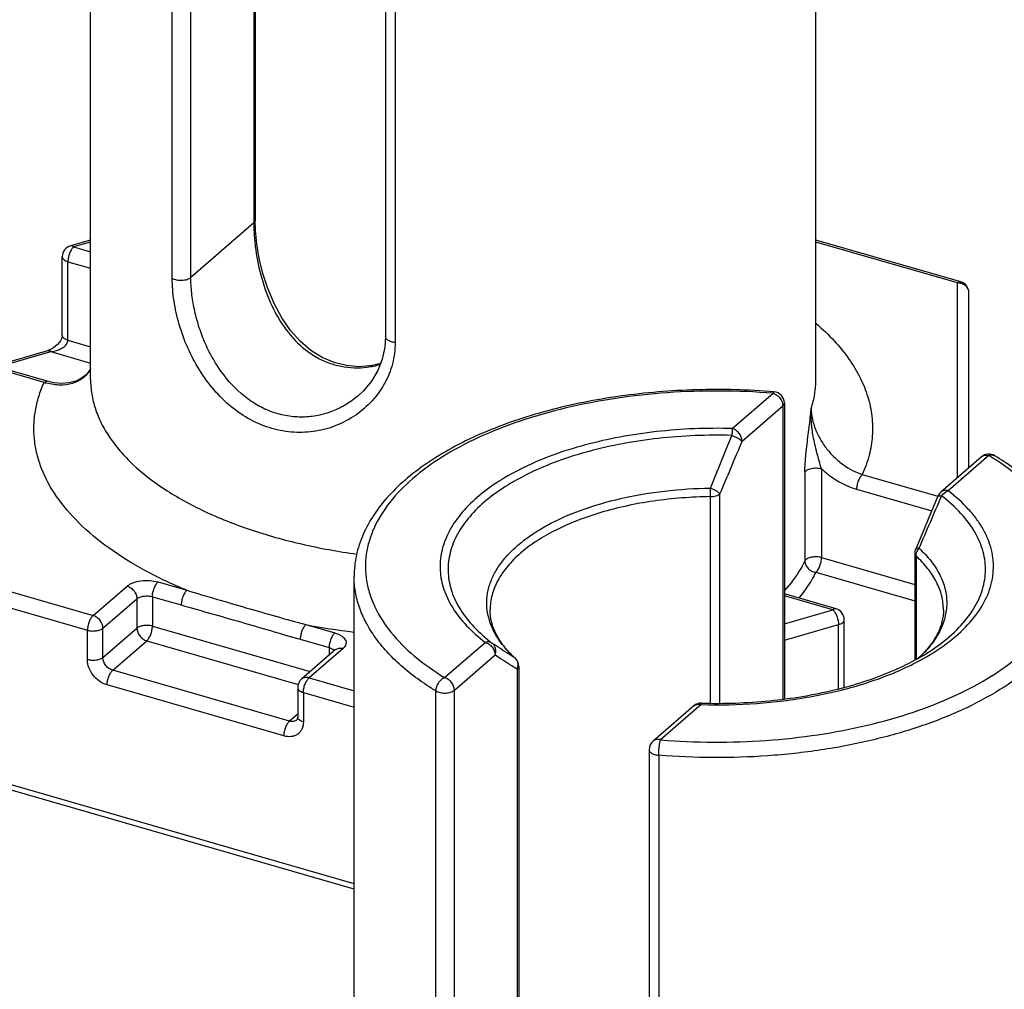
# Model space of a CAD drawing. Header units: millimetres. Extents: x 0 to 420, y 0 to 297.
# Tile 31 of 85: x 130.06 to 138.75, y 73.49 to 82.05. Entities that reach past the tile are written whole.
import ezdxf

# ---------------------------------------------------------------- set-up
doc = ezdxf.new("R2010")
doc.units = ezdxf.units.MM
doc.header["$LTSCALE"] = 23.1
doc.layers.add('0000434254_2_KÖRPERKANTE', color=7, linetype='CONTINUOUS')

msp = doc.modelspace()

# ---------------------------------------------------------------- linework, layer by layer
at = {"layer": '0000434254_2_KÖRPERKANTE', "color": 7, "linetype": 'Continuous'}
for p, q in [((130.6878, 78.8779), (130.6878, 87.6248)), ((137.0878, 78.8779), (137.0878, 87.6248)), ((132.1407, 86.8295), (132.1407, 80.2836)), ((133.2913, 86.0948), (133.2913, 79.2532)), ((130.6878, 80.1078), (130.51, 80.0565)), ((138.3655, 79.739), (137.0878, 80.1078)), ((130.4378, 79.2676), (130.4378, 79.9605)), ((138.4378, 78.0975), (138.4378, 79.6429)), ((130.3061, 78.8612), (129.4655, 79.1039)), ((129.8378, 78.9964), (130.31, 79.1328)), ((136.8096, 78.6686), (136.8096, 76.0559)), ((138.5494, 78.1941), (138.19, 77.8829)), ((137.9601, 77.3425), (137.9601, 76.4006)), ((133.0131, 68.3917), (133.0131, 77.1386)), ((137.2655, 76.8522), (136.8096, 76.9838)), ((137.3378, 76.1602), (137.3378, 76.7562)), ((132.8499, 76.4918), (132.5499, 76.232)), ((134.466, 76.3433), (134.466, 69.7974)), ((132.5154, 76.1564), (132.5154, 75.8966)), ((136.0105, 75.9954), (135.6511, 75.6842)), ((135.6166, 75.6086), (135.6166, 68.767)), ((133.0131, 74.3787), (129.41, 75.4188))]:
    msp.add_line(p, q, dxfattribs=at)
at = {"layer": '0000434254_2_KÖRPERKANTE', "color": 9, "linetype": 'Continuous'}
for p, q in [((132.1273, 86.8045), (132.1273, 80.2586)), ((131.5726, 79.7782), (131.5726, 86.6198)), ((131.4085, 79.7716), (131.4085, 86.6132)), ((133.3752, 86.0454), (133.3752, 79.2038)), ((132.1273, 80.2586), (131.5726, 79.7782)), ((130.6878, 80.0904), (130.5378, 80.0471)), ((130.5378, 80.0471), (130.6878, 80.0038)), ((138.3378, 79.7295), (137.0878, 80.0904)), ((130.4878, 79.2243), (130.4878, 79.9172)), ((130.4878, 79.9172), (130.6878, 79.8594)), ((138.3378, 78.0109), (138.3378, 79.7295)), ((130.4878, 79.2243), (130.6878, 79.1666)), ((130.2784, 78.8518), (129.4378, 79.0944)), ((129.868, 78.9877), (130.3378, 79.1233)), ((130.3378, 79.1233), (130.6878, 79.0223)), ((136.3502, 78.4439), (136.7096, 78.7552)), ((136.4369, 78.3324), (136.7962, 78.6436)), ((136.7962, 78.6436), (136.7962, 76.0541)), ((138.6148, 78.2052), (138.2555, 77.8939)), ((136.9904, 78.058), (136.9904, 77.2737)), ((137.1373, 78.089), (137.1373, 77.3048)), ((137.4972, 78.038), (138.1632, 77.8458)), ((136.2415, 76.0193), (136.2415, 77.8674)), ((137.4472, 77.9081), (138.1095, 77.7169)), ((136.1577, 76.0195), (136.1577, 77.8425)), ((137.1373, 77.3048), (137.9601, 77.0672)), ((137.9722, 77.3187), (137.9722, 76.4069)), ((129.4378, 77.1603), (130.7101, 76.793)), ((137.0873, 77.1749), (137.9601, 76.9229)), ((131.2833, 77.0894), (131.5378, 77.016)), ((129.3878, 77.0304), (130.6601, 76.6631)), ((130.7101, 76.793), (131.0101, 77.0528)), ((130.7967, 76.6814), (131.0967, 76.9412)), ((131.0967, 76.9412), (131.0967, 76.6814)), ((131.2333, 76.9595), (131.4878, 76.8861)), ((131.2333, 76.9595), (131.2333, 76.6997)), ((137.2378, 76.8428), (136.8096, 76.9664)), ((136.8096, 76.7192), (137.2378, 76.8428)), ((130.6601, 76.4033), (130.6601, 76.6631)), ((130.7967, 76.4216), (131.0967, 76.6814)), ((130.7967, 76.4216), (130.7967, 76.6814)), ((131.2333, 76.6997), (132.6258, 76.2977)), ((132.5878, 76.7129), (132.8422, 76.6394)), ((136.8096, 76.5748), (137.2878, 76.7129)), ((137.2878, 76.1464), (137.2878, 76.7129)), ((130.8833, 76.31), (131.1833, 76.5698)), ((131.1833, 76.5698), (132.5197, 76.184)), ((132.5378, 76.583), (132.7922, 76.5095)), ((133.8113, 76.2452), (134.1707, 76.5564)), ((132.9154, 76.5028), (132.6154, 76.243)), ((132.7922, 76.5095), (132.7922, 76.4418)), ((132.8353, 76.4845), (132.8378, 76.4809)), ((133.8979, 76.1336), (134.2573, 76.4448)), ((134.4339, 76.4167), (134.4282, 76.4213)), ((134.4339, 76.4167), (134.4339, 76.4167)), ((132.4422, 75.86), (130.8833, 76.31)), ((134.4526, 76.3183), (134.4526, 69.7724)), ((132.6154, 76.243), (133.0131, 76.1282)), ((132.3922, 75.7301), (130.8333, 76.1801)), ((132.5654, 76.1131), (133.0131, 75.9839)), ((132.5654, 76.1131), (132.5654, 75.8533)), ((133.7338, 69.2854), (133.7338, 76.127)), ((133.8979, 69.292), (133.8979, 76.1336)), ((136.076, 76.0064), (135.7166, 75.6952)), ((136.076, 76.0064), (136.0786, 76.0064)), ((136.076, 76.0064), (136.0786, 76.0063)), ((132.5154, 75.9234), (132.4422, 75.86)), ((135.7006, 75.5592), (135.7006, 68.7176)), ((133.0131, 74.425), (129.3878, 75.4716))]:
    msp.add_line(p, q, dxfattribs=at)
at = {"layer": '0000434254_2_KÖRPERKANTE', "color": 7, "linetype": 'Continuous'}
for points in [[(133.2461, 79.0172), (133.1751, 78.9997), (133.0586, 78.9901), (132.9451, 78.9993), (132.8357, 79.0266), (132.7309, 79.0717), (132.6314, 79.1342), (132.538, 79.214), (132.4518, 79.3105), (132.3742, 79.4226), (132.3068, 79.5474), (132.2512, 79.6797), (132.2079, 79.814), (132.1761, 79.9464), (132.1551, 80.0733), (132.1436, 80.1913), (132.1407, 80.2836)], [(130.4378, 79.2677), (130.4377, 79.2647), (130.4358, 79.2523), (130.4308, 79.2367), (130.4222, 79.2195), (130.4105, 79.2022), (130.3961, 79.1856), (130.3795, 79.1702), (130.3612, 79.1567), (130.3413, 79.1452), (130.3201, 79.136), (130.31, 79.1328)], [(133.2913, 79.2532), (133.285, 79.1612), (133.2621, 79.0576), (133.2224, 78.9575), (133.1665, 78.8634), (133.0954, 78.7778), (133.0492, 78.7341)], [(130.6878, 78.9702), (130.6853, 78.9652), (130.6516, 78.9224), (130.6084, 78.8877), (130.5564, 78.862), (130.4966, 78.8465), (130.431, 78.8419), (130.3624, 78.8483), (130.3061, 78.8612)], [(138.1631, 77.8456), (138.094, 77.6795), (138.0251, 77.5157), (137.9682, 77.3818)]]:
    msp.add_lwpolyline(points, dxfattribs=at)
for centre, start, end in [((130.5378, 79.9605), 106.1017, 180), ((138.3378, 79.6429), 0, 73.89794), ((136.7096, 78.6686), 0, 85.36106), ((138.6149, 78.1186), 58.4879, 130.89339), ((138.2555, 77.8073), 130.89475, 157.48462), ((138.0601, 77.3425), 156.87277, 179.99929), ((137.2378, 76.7562), 359.99606, 73.89789), ((134.366, 76.3433), 0.0028, 47.28316), ((132.6154, 76.1564), 130.88618, 180), ((136.0759, 75.9198), 88.38809, 130.8924), ((135.7166, 75.6086), 130.88654, 180)]:
    msp.add_arc(centre, 0.1, start, end, dxfattribs=at)
at = {"layer": '0000434254_2_KÖRPERKANTE', "color": 9, "linetype": 'Continuous'}
for centre, radius, start, end in [((138.3378, 79.6141), 0.1154, 84.43496, 90.00015), ((130.4438, 79.3574), 0.532, 251.87858, 254.50964), ((79.6477, 101.2472), 61.1351, 337.567448, 338.038052), ((89.621, 97.7326), 50.6764, 336.92096, 337.49113), ((132.1886, 77.838), 3.9691, 0.06525, 1.16064), ((102.289, 92.9841), 38.9666, 336.40493, 337.14468), ((138.1679, 77.8437), 0.00518, 147.37684, 157.39755), ((133.8244, 83.328), 6.7297, 259.41129, 263.06896), ((135.0697, 77.1241), 0.9514, 221.06649, 223.46521), ((135.1408, 77.1928), 1.0502, 223.51415, 227.27295), ((134.3759, 76.3596), 0.0809, 44.58088, 49.68677), ((134.3743, 76.3581), 0.0831, 34.70425, 44.5606), ((134.3506, 76.3535), 0.1079, 340.94443, 353.43592), ((134.3545, 76.353), 0.104, 353.49982, 354.67254)]:
    msp.add_arc(centre, radius, start, end, dxfattribs=at)
for points, knots in [([(132.1407, 80.2836), (132.1407, 80.2791), (132.1379, 80.2694), (132.1313, 80.262), (132.1273, 80.2586)], [0, 0, 0, 0, 0.460777, 1, 1, 1, 1]), ([(132.1273, 80.2586), (132.1273, 80.22), (132.1305, 80.1405), (132.1484, 79.977), (132.1919, 79.7694), (132.2789, 79.5296), (132.4048, 79.3121), (132.5462, 79.1619), (132.6782, 79.0722), (132.7847, 79.022), (132.8971, 78.9902), (133.0129, 78.9773), (133.1294, 78.9832), (133.2057, 78.9989), (133.2431, 79.0095)], [0, 0, 0, 0, 0.059632, 0.122685, 0.253968, 0.386073, 0.515066, 0.639647, 0.700574, 0.760785, 0.820573, 0.880229, 0.939994, 1, 1, 1, 1]), ([(130.5378, 80.0471), (130.5302, 80.0405), (130.5164, 80.0226), (130.5011, 79.9907), (130.4907, 79.9546), (130.4878, 79.9294), (130.4878, 79.9172)], [0, 0, 0, 0, 0.211204, 0.468565, 0.742701, 1, 1, 1, 1]), ([(130.5378, 80.0471), (130.5355, 80.049), (130.5309, 80.0525), (130.5237, 80.0561), (130.5166, 80.0576), (130.5121, 80.0571), (130.51, 80.0565)], [0, 0, 0, 0, 0.298632, 0.55952, 0.788859, 1, 1, 1, 1]), ([(130.4378, 79.9605), (130.4378, 79.956), (130.4406, 79.9462), (130.4515, 79.9341), (130.4677, 79.924), (130.4807, 79.9192), (130.4878, 79.9172)], [0, 0, 0, 0, 0.190647, 0.41375, 0.683954, 1, 1, 1, 1]), ([(131.4085, 79.7716), (131.414, 79.7682), (131.4265, 79.7624), (131.455, 79.7544), (131.4936, 79.7516), (131.5315, 79.7573), (131.5576, 79.7676), (131.5682, 79.7744), (131.5726, 79.7782)], [0, 0, 0, 0, 0.112117, 0.23844, 0.514, 0.781602, 0.898867, 1, 1, 1, 1]), ([(133.3752, 79.2038), (133.3752, 79.1406), (133.3592, 79.014), (133.2879, 78.837), (133.1762, 78.6826), (133.0319, 78.5573), (132.8627, 78.4662), (132.6762, 78.4139), (132.4805, 78.404), (132.2843, 78.4383), (132.0961, 78.5159), (131.9234, 78.6329), (131.7713, 78.7832), (131.6431, 78.9597), (131.5409, 79.1548), (131.4661, 79.3603), (131.42, 79.5669), (131.4085, 79.7048), (131.4085, 79.7716)], [0, 0, 0, 0, 0.058846, 0.117259, 0.175753, 0.23453, 0.293644, 0.353175, 0.413334, 0.474477, 0.537025, 0.601303, 0.667392, 0.735029, 0.803534, 0.871728, 0.9379, 1, 1, 1, 1]), ([(133.0492, 78.7341), (133.0158, 78.7051), (132.9437, 78.6527), (132.8237, 78.5935), (132.6946, 78.5556), (132.56, 78.541), (132.4236, 78.5511), (132.2894, 78.5861), (132.1613, 78.6452), (132.0012, 78.7542), (131.8659, 78.9012), (131.759, 79.0706), (131.692, 79.208), (131.6394, 79.3508), (131.6014, 79.4955), (131.5782, 79.6381), (131.5726, 79.7324), (131.5726, 79.7782)], [0, 0, 0, 0, 0.058299, 0.116798, 0.175529, 0.234607, 0.294242, 0.354715, 0.416312, 0.479244, 0.608934, 0.675613, 0.742839, 0.80991, 0.875893, 0.939652, 1, 1, 1, 1]), ([(138.3378, 79.7295), (138.3401, 79.7315), (138.3446, 79.7349), (138.3518, 79.7385), (138.3589, 79.7401), (138.3634, 79.7396), (138.3655, 79.739)], [0, 0, 0, 0, 0.298695, 0.559512, 0.788843, 1, 1, 1, 1]), ([(138.4378, 79.6429), (138.4378, 79.6534), (138.4331, 79.6751), (138.4133, 79.7025), (138.384, 79.7218), (138.3609, 79.7278), (138.349, 79.729)], [0, 0, 0, 0, 0.234304, 0.477614, 0.733768, 1, 1, 1, 1]), ([(137.0913, 79.3706), (137.1468, 79.3225), (137.2495, 79.224), (137.3802, 79.0639), (137.4807, 78.8979), (137.5499, 78.7272), (137.5868, 78.5536), (137.5909, 78.3787), (137.5619, 78.2045), (137.5219, 78.0928), (137.4972, 78.038)], [0, 0, 0, 0, 0.146662, 0.283478, 0.41162, 0.532838, 0.649453, 0.76423, 0.880133, 1, 1, 1, 1]), ([(130.4878, 79.2243), (130.4807, 79.2264), (130.4677, 79.2312), (130.4515, 79.2413), (130.4406, 79.2534), (130.4378, 79.2632), (130.4378, 79.2676)], [0, 0, 0, 0, 0.316046, 0.58625, 0.809353, 1, 1, 1, 1]), ([(133.3752, 79.2038), (133.3641, 79.2047), (133.3433, 79.2082), (133.3196, 79.2173), (133.3051, 79.2273), (133.2973, 79.2353), (133.2924, 79.244), (133.2913, 79.2502), (133.2913, 79.2532)], [0, 0, 0, 0, 0.320534, 0.599684, 0.718532, 0.822911, 0.91507, 1, 1, 1, 1]), ([(130.3378, 79.1233), (130.346, 79.1241), (130.3625, 79.1265), (130.3908, 79.1333), (130.422, 79.1451), (130.4489, 79.1613), (130.4671, 79.1777), (130.4782, 79.1918), (130.4858, 79.2075), (130.4878, 79.2188), (130.4878, 79.2243)], [0, 0, 0, 0, 0.127489, 0.2558, 0.448673, 0.640141, 0.734302, 0.82624, 0.914951, 1, 1, 1, 1]), ([(130.31, 79.1328), (130.3121, 79.1334), (130.3167, 79.1338), (130.3237, 79.1323), (130.3309, 79.1287), (130.3355, 79.1253), (130.3378, 79.1233)], [0, 0, 0, 0, 0.211153, 0.440495, 0.701321, 1, 1, 1, 1]), ([(130.6882, 78.9688), (130.6795, 78.9535), (130.6593, 78.9249), (130.6214, 78.8888), (130.5773, 78.8607), (130.511, 78.8339), (130.4163, 78.822), (130.34, 78.8341), (130.3017, 78.8447)], [0, 0, 0, 0, 0.12056, 0.238731, 0.356762, 0.476681, 0.727523, 1, 1, 1, 1]), ([(131.5378, 77.016), (131.4113, 77.068), (131.1733, 77.1792), (130.8525, 77.3768), (130.588, 77.5951), (130.3849, 77.8309), (130.2685, 78.0433), (130.2133, 78.2155), (130.1903, 78.3436), (130.1852, 78.4723), (130.1979, 78.6008), (130.2285, 78.7284), (130.26, 78.811), (130.2784, 78.8518)], [0, 0, 0, 0, 0.164326, 0.315003, 0.451618, 0.574861, 0.686849, 0.739849, 0.791587, 0.842755, 0.894076, 0.946273, 1, 1, 1, 1]), ([(130.2784, 78.8518), (130.2807, 78.8538), (130.2852, 78.8572), (130.2924, 78.8608), (130.2995, 78.8623), (130.304, 78.8618), (130.3061, 78.8612)], [0, 0, 0, 0, 0.298575, 0.559521, 0.788879, 1, 1, 1, 1]), ([(130.6878, 78.8779), (130.6878, 78.8344), (130.695, 78.7465), (130.7273, 78.6161), (130.7807, 78.4877), (130.8548, 78.3623), (130.9488, 78.2405), (131.1046, 78.0793), (131.3487, 77.8927), (131.698, 77.7017), (132.1037, 77.5413), (132.5555, 77.4155), (132.8733, 77.3581), (133.0373, 77.3355)], [0, 0, 0, 0, 0.043196, 0.087234, 0.132885, 0.180806, 0.231508, 0.285356, 0.403182, 0.534928, 0.679686, 0.835567, 1, 1, 1, 1]), ([(137.0465, 78.6217), (137.06, 78.6633), (137.0807, 78.748), (137.0878, 78.8349), (137.0878, 78.8779)], [0, 0, 0, 0, 0.50469, 1, 1, 1, 1]), ([(136.7096, 78.7552), (136.5546, 78.7677), (136.2435, 78.7809), (135.779, 78.7658), (135.3243, 78.7162), (134.8895, 78.6332), (134.4844, 78.5188), (134.1179, 78.3754), (133.7979, 78.2062), (133.5315, 78.0144), (133.3243, 77.8037), (133.2028, 77.6106), (133.1437, 77.4528), (133.118, 77.3355), (133.1101, 77.2175), (133.1203, 77.0995), (133.1484, 76.9823), (133.2106, 76.8248), (133.3359, 76.6323), (133.5471, 76.4228), (133.7178, 76.3025), (133.8113, 76.2452)], [0, 0, 0, 0, 0.084741, 0.169575, 0.253062, 0.333813, 0.410556, 0.482206, 0.547946, 0.607335, 0.660453, 0.708088, 0.730387, 0.752014, 0.773307, 0.794623, 0.81632, 0.838729, 0.886681, 0.940192, 1, 1, 1, 1]), ([(136.7177, 78.7682), (136.717, 78.7683), (136.7153, 78.7674), (136.7135, 78.7647), (136.7114, 78.7605), (136.7102, 78.7571), (136.7096, 78.7552)], [0, 0, 0, 0, 0.127058, 0.325514, 0.6161, 1, 1, 1, 1]), ([(136.7096, 78.7552), (136.7214, 78.7517), (136.7445, 78.7401), (136.7805, 78.7056), (136.7962, 78.6679), (136.7962, 78.6436)], [0, 0, 0, 0, 0.247748, 0.509015, 1, 1, 1, 1]), ([(136.7962, 78.6436), (136.8001, 78.647), (136.8068, 78.6543), (136.8096, 78.6641), (136.8096, 78.6686)], [0, 0, 0, 0, 0.53924, 1, 1, 1, 1]), ([(137.0203, 78.3903), (137.0275, 78.448), (137.037, 78.525), (137.0447, 78.6023), (137.0465, 78.6217)], [0, 0, 0, 0, 0.74937, 1, 1, 1, 1]), ([(137.0642, 78.376), (137.0569, 78.4168), (137.046, 78.4984), (137.0446, 78.5809), (137.0465, 78.6217)], [0, 0, 0, 0, 0.503409, 1, 1, 1, 1]), ([(137.0465, 78.6217), (137.0465, 78.5591), (137.0683, 78.4626), (137.1256, 78.3457), (137.1832, 78.2618), (137.2515, 78.1868), (137.3512, 78.1036), (137.4376, 78.0575), (137.4972, 78.038)], [0, 0, 0, 0, 0.240816, 0.369733, 0.500561, 0.6309, 0.758721, 1, 1, 1, 1]), ([(136.3502, 78.4439), (136.1271, 78.4502), (135.794, 78.437), (135.3618, 78.3734), (135.0563, 78.3045), (134.7725, 78.2155), (134.5156, 78.1079), (134.2903, 77.9837), (134.1007, 77.8449), (133.9503, 77.6938), (133.8421, 77.5324), (133.7792, 77.3631), (133.7646, 77.1897), (133.7992, 77.0174), (133.8809, 76.8511), (134.0066, 76.6936), (134.1123, 76.601), (134.1707, 76.5564)], [0, 0, 0, 0, 0.171843, 0.255528, 0.336144, 0.412668, 0.484238, 0.55022, 0.610289, 0.664533, 0.713588, 0.758764, 0.802047, 0.845825, 0.892376, 0.943421, 1, 1, 1, 1]), ([(136.3464, 78.3833), (136.1297, 78.3894), (135.8063, 78.3766), (135.3866, 78.3148), (135.0899, 78.2479), (134.8143, 78.1615), (134.5649, 78.057), (134.3461, 77.9364), (134.162, 77.8016), (134.0159, 77.6549), (133.9108, 77.4982), (133.8497, 77.3338), (133.8356, 77.1654), (133.8691, 76.9981), (133.9484, 76.8365), (134.0706, 76.6837), (134.1731, 76.5937), (134.2298, 76.5504)], [0, 0, 0, 0, 0.171844, 0.255529, 0.336147, 0.412672, 0.484243, 0.550227, 0.610297, 0.664542, 0.713598, 0.758775, 0.802057, 0.845835, 0.892385, 0.94343, 1, 1, 1, 1]), ([(136.3502, 78.4439), (136.3493, 78.4354), (136.3478, 78.4152), (136.3468, 78.3949), (136.3463, 78.3833)], [0, 0, 0, 0, 0.424096, 1, 1, 1, 1]), ([(136.3463, 78.3833), (136.3559, 78.3796), (136.3746, 78.3718), (136.4001, 78.3589), (136.421, 78.3461), (136.4326, 78.3369), (136.4368, 78.3323)], [0, 0, 0, 0, 0.296941, 0.578609, 0.819725, 1, 1, 1, 1]), ([(136.4368, 78.3323), (136.4368, 78.3567), (136.4211, 78.3944), (136.3851, 78.4289), (136.3621, 78.4405), (136.3502, 78.4439)], [0, 0, 0, 0, 0.49108, 0.752302, 1, 1, 1, 1]), ([(136.9904, 78.058), (136.9904, 78.0843), (136.9927, 78.1386), (137.0025, 78.2495), (137.0132, 78.3338), (137.0203, 78.3903)], [0, 0, 0, 0, 0.236406, 0.488539, 1, 1, 1, 1]), ([(137.1373, 78.089), (137.1299, 78.1122), (137.116, 78.1592), (137.0898, 78.2544), (137.073, 78.3271), (137.0642, 78.376)], [0, 0, 0, 0, 0.245743, 0.496768, 1, 1, 1, 1]), ([(135.7166, 75.6952), (135.8715, 75.6826), (136.1827, 75.6694), (136.6472, 75.6845), (137.1019, 75.7341), (137.5367, 75.8171), (137.9418, 75.9315), (138.3083, 76.0749), (138.6282, 76.2441), (138.8947, 76.4359), (139.1019, 76.6466), (139.2234, 76.8398), (139.2825, 76.9975), (139.3082, 77.1148), (139.316, 77.2329), (139.3059, 77.3509), (139.2778, 77.468), (139.2156, 77.6255), (139.118, 77.7754), (138.9934, 77.914), (138.8401, 78.0551), (138.7084, 78.1478), (138.6148, 78.2052)], [0, 0, 0, 0, 0.084736, 0.169565, 0.253047, 0.333792, 0.410531, 0.482177, 0.547913, 0.607298, 0.660413, 0.708045, 0.730342, 0.751969, 0.77326, 0.794575, 0.81627, 0.838677, 0.886627, 0.912655, 0.940195, 1, 1, 1, 1]), ([(138.5494, 78.1941), (138.5534, 78.1977), (138.5628, 78.2036), (138.585, 78.2103), (138.6033, 78.2085), (138.6149, 78.2052)], [0, 0, 0, 0, 0.234035, 0.475904, 1, 1, 1, 1]), ([(138.6149, 78.2052), (138.6237, 78.2088), (138.6377, 78.212), (138.6557, 78.2094), (138.6636, 78.206), (138.6671, 78.2038)], [0, 0, 0, 0, 0.529171, 0.769121, 1, 1, 1, 1]), ([(136.9904, 78.058), (136.9948, 78.0667), (137.008, 78.0775), (137.0288, 78.0868), (137.0562, 78.0944), (137.0932, 78.0973), (137.1231, 78.0931), (137.1373, 78.089)], [0, 0, 0, 0, 0.184836, 0.302535, 0.434119, 0.720103, 1, 1, 1, 1]), ([(137.1373, 78.089), (137.1601, 78.0677), (137.2521, 77.9904), (137.3617, 77.9328), (137.4472, 77.9081)], [0, 0, 0, 0, 0.259467, 1, 1, 1, 1]), ([(137.4972, 78.038), (137.4896, 78.0315), (137.4759, 78.0136), (137.4606, 77.9817), (137.4501, 77.9456), (137.4472, 77.9204), (137.4472, 77.9081)], [0, 0, 0, 0, 0.211136, 0.468382, 0.742541, 1, 1, 1, 1]), ([(134.1881, 76.8382), (134.1837, 76.8719), (134.1816, 76.9408), (134.1996, 77.0439), (134.2384, 77.1452), (134.2971, 77.2436), (134.3751, 77.3382), (134.4714, 77.4282), (134.5851, 77.5127), (134.7638, 77.6205), (135.0243, 77.7347), (135.374, 77.8353), (135.7566, 77.8996), (136.0218, 77.9165), (136.1566, 77.9184)], [0, 0, 0, 0, 0.041356, 0.083152, 0.12657, 0.172608, 0.22201, 0.275259, 0.332601, 0.394088, 0.528825, 0.6773, 0.835853, 1, 1, 1, 1]), ([(136.2415, 77.8675), (136.2397, 77.8696), (136.2354, 77.8739), (136.2246, 77.8827), (136.2074, 77.894), (136.1835, 77.9069), (136.166, 77.9146), (136.1568, 77.9184)], [0, 0, 0, 0, 0.083028, 0.182011, 0.421935, 0.702133, 1, 1, 1, 1]), ([(136.1577, 77.8425), (136.174, 77.8427), (136.1977, 77.8458), (136.2254, 77.8563), (136.2368, 77.8635), (136.2415, 77.8675)], [0, 0, 0, 0, 0.550768, 0.7926, 1, 1, 1, 1]), ([(138.1488, 76.5154), (138.2133, 76.5611), (138.3298, 76.6563), (138.4686, 76.8205), (138.5441, 76.9692), (138.5757, 77.0893), (138.5856, 77.1785), (138.5821, 77.2678), (138.5652, 77.3567), (138.535, 77.4446), (138.4759, 77.5626), (138.3672, 77.7053), (138.2575, 77.8025), (138.1963, 77.8492)], [0, 0, 0, 0, 0.145952, 0.276515, 0.394458, 0.450319, 0.505072, 0.559609, 0.614833, 0.671602, 0.730671, 0.857874, 1, 1, 1, 1]), ([(138.1635, 77.8464), (138.1644, 77.8478), (138.1681, 77.85), (138.1752, 77.8511), (138.185, 77.8509), (138.1923, 77.8499), (138.1963, 77.8492)], [0, 0, 0, 0, 0.142721, 0.351215, 0.637779, 1, 1, 1, 1]), ([(138.1661, 76.4926), (138.2367, 76.5397), (138.3647, 76.6383), (138.5188, 76.8094), (138.6047, 76.9654), (138.6423, 77.0919), (138.6557, 77.1859), (138.6544, 77.2801), (138.6387, 77.3739), (138.6087, 77.4668), (138.5645, 77.558), (138.5066, 77.647), (138.4089, 77.7657), (138.3199, 77.8448), (138.2555, 77.8939)], [0, 0, 0, 0, 0.147937, 0.279958, 0.398607, 0.454505, 0.509094, 0.563288, 0.618031, 0.674228, 0.732681, 0.794058, 0.858868, 1, 1, 1, 1]), ([(138.2555, 77.8939), (138.2439, 77.8973), (138.2257, 77.8991), (138.2034, 77.8924), (138.1941, 77.8865), (138.19, 77.8829)], [0, 0, 0, 0, 0.524096, 0.765965, 1, 1, 1, 1]), ([(138.1963, 77.8492), (138.2002, 77.8545), (138.2163, 77.8735), (138.238, 77.8882), (138.2555, 77.8939)], [0, 0, 0, 0, 0.261766, 1, 1, 1, 1]), ([(136.1577, 77.8425), (135.9897, 77.8402), (135.7405, 77.8212), (135.4183, 77.7635), (135.1921, 77.7059), (134.9823, 77.6345), (134.7922, 77.5504), (134.6247, 77.455), (134.5255, 77.3814), (134.481, 77.3429)], [0, 0, 0, 0, 0.282942, 0.41967, 0.551077, 0.675787, 0.792657, 0.900862, 1, 1, 1, 1]), ([(134.481, 77.3429), (134.4395, 77.3069), (134.3649, 77.2325), (134.2785, 77.1077), (134.2252, 76.9771), (134.2131, 76.8868), (134.2131, 76.8429)], [0, 0, 0, 0, 0.282059, 0.538321, 0.774664, 1, 1, 1, 1]), ([(137.9601, 77.3425), (137.9601, 77.3383), (137.9626, 77.3291), (137.9686, 77.322), (137.9722, 77.3187)], [0, 0, 0, 0, 0.463922, 1, 1, 1, 1]), ([(137.9979, 77.3869), (137.9942, 77.3874), (137.9873, 77.388), (137.9773, 77.3877), (137.9696, 77.3851), (137.9682, 77.3818)], [0, 0, 0, 0, 0.36399, 0.649937, 1, 1, 1, 1]), ([(137.9722, 77.3187), (137.9722, 77.3306), (137.9773, 77.3553), (137.99, 77.3769), (137.9979, 77.3869)], [0, 0, 0, 0, 0.481444, 1, 1, 1, 1]), ([(137.998, 77.3869), (138.0362, 77.3515), (138.105, 77.2784), (138.1839, 77.1569), (138.2321, 77.0303), (138.2478, 76.9008), (138.2304, 76.7714), (138.1806, 76.645), (138.1001, 76.5238), (138.0305, 76.451), (137.9918, 76.4157)], [0, 0, 0, 0, 0.139624, 0.267205, 0.385641, 0.499135, 0.612763, 0.731572, 0.859712, 1, 1, 1, 1]), ([(136.9904, 77.2737), (136.979, 77.2512), (136.9279, 77.1586), (136.8637, 77.0736), (136.8102, 77.0137)], [0, 0, 0, 0, 0.239282, 1, 1, 1, 1]), ([(137.1373, 77.3048), (137.1231, 77.3089), (137.0932, 77.313), (137.0562, 77.3101), (137.0288, 77.3026), (137.008, 77.2932), (136.9948, 77.2824), (136.9904, 77.2737)], [0, 0, 0, 0, 0.279897, 0.565881, 0.697465, 0.815164, 1, 1, 1, 1]), ([(136.9904, 77.2737), (136.9904, 77.2621), (136.9959, 77.2379), (137.0176, 77.207), (137.0492, 77.1843), (137.0745, 77.1765), (137.0873, 77.1749)], [0, 0, 0, 0, 0.232833, 0.481626, 0.740928, 1, 1, 1, 1]), ([(137.0873, 77.1749), (137.0949, 77.1814), (137.1086, 77.1994), (137.1239, 77.2312), (137.1344, 77.2673), (137.1373, 77.2926), (137.1373, 77.3048)], [0, 0, 0, 0, 0.211149, 0.468436, 0.742615, 1, 1, 1, 1]), ([(138.2131, 76.8429), (138.2131, 76.8844), (138.2023, 76.9697), (138.1546, 77.0935), (138.0771, 77.2124), (138.0097, 77.284), (137.9722, 77.3187)], [0, 0, 0, 0, 0.22735, 0.464713, 0.720364, 1, 1, 1, 1]), ([(137.0873, 77.1749), (137.0774, 77.1553), (137.0338, 77.0752), (136.9806, 77.0006), (136.9364, 76.9473)], [0, 0, 0, 0, 0.24105, 1, 1, 1, 1]), ([(131.0101, 77.0528), (131.0172, 77.0589), (131.0337, 77.0701), (131.0737, 77.0884), (131.1333, 77.1021), (131.2086, 77.1044), (131.2593, 77.0963), (131.2833, 77.0894)], [0, 0, 0, 0, 0.097915, 0.209023, 0.462494, 0.736451, 1, 1, 1, 1]), ([(131.2333, 76.9595), (131.2333, 76.9717), (131.2363, 76.997), (131.2467, 77.0331), (131.262, 77.0649), (131.2758, 77.0829), (131.2833, 77.0894)], [0, 0, 0, 0, 0.257446, 0.531618, 0.788876, 1, 1, 1, 1]), ([(133.7338, 76.127), (133.6252, 76.1935), (133.4734, 76.3022), (133.3015, 76.47), (133.1978, 76.597), (133.116, 76.7284), (133.0569, 76.8631), (133.0211, 77.0002), (133.0131, 77.0928), (133.0131, 77.1386)], [0, 0, 0, 0, 0.294823, 0.429048, 0.554987, 0.673536, 0.786013, 0.894143, 1, 1, 1, 1]), ([(131.0101, 77.0528), (131.022, 77.0494), (131.045, 77.0377), (131.081, 77.0033), (131.0967, 76.9656), (131.0967, 76.9412)], [0, 0, 0, 0, 0.247699, 0.50892, 1, 1, 1, 1]), ([(131.5378, 77.016), (131.5302, 77.0094), (131.5164, 76.9915), (131.5011, 76.9596), (131.4907, 76.9235), (131.4878, 76.8983), (131.4878, 76.8861)], [0, 0, 0, 0, 0.211136, 0.468382, 0.742541, 1, 1, 1, 1]), ([(131.5378, 77.016), (131.624, 76.9895), (131.7976, 76.9379), (132.0592, 76.862), (132.3226, 76.7864), (132.4991, 76.7369), (132.5878, 76.7129)], [0, 0, 0, 0, 0.247716, 0.496871, 0.747751, 1, 1, 1, 1]), ([(131.0967, 76.9412), (131.1042, 76.9477), (131.1241, 76.958), (131.1583, 76.9658), (131.196, 76.967), (131.2213, 76.963), (131.2333, 76.9595)], [0, 0, 0, 0, 0.208427, 0.462084, 0.736241, 1, 1, 1, 1]), ([(131.4878, 76.8861), (131.5752, 76.8608), (131.7503, 76.8114), (132.013, 76.7366), (132.2753, 76.6598), (132.4502, 76.6082), (132.5378, 76.583)], [0, 0, 0, 0, 0.249743, 0.499541, 0.749743, 1, 1, 1, 1]), ([(134.3524, 76.4992), (134.3087, 76.5494), (134.2522, 76.6308), (134.205, 76.7493), (134.1919, 76.8088), (134.1881, 76.8382)], [0, 0, 0, 0, 0.524135, 0.766346, 1, 1, 1, 1]), ([(137.2655, 76.8522), (137.2634, 76.8528), (137.2589, 76.8533), (137.2518, 76.8518), (137.2446, 76.8482), (137.2401, 76.8447), (137.2378, 76.8428)], [0, 0, 0, 0, 0.211155, 0.440482, 0.701303, 1, 1, 1, 1]), ([(137.2378, 76.8428), (137.2453, 76.8362), (137.2591, 76.8183), (137.2744, 76.7864), (137.2848, 76.7503), (137.2878, 76.7251), (137.2878, 76.7129)], [0, 0, 0, 0, 0.211035, 0.468231, 0.742449, 1, 1, 1, 1]), ([(130.7101, 76.793), (130.7026, 76.7864), (130.6888, 76.7685), (130.6735, 76.7366), (130.6631, 76.7005), (130.6601, 76.6753), (130.6601, 76.6631)], [0, 0, 0, 0, 0.211119, 0.468378, 0.742552, 1, 1, 1, 1]), ([(130.7967, 76.6814), (130.7967, 76.7058), (130.781, 76.7435), (130.745, 76.7779), (130.722, 76.7896), (130.7101, 76.793)], [0, 0, 0, 0, 0.49108, 0.752301, 1, 1, 1, 1]), ([(137.2878, 76.7129), (137.2949, 76.7149), (137.3078, 76.7197), (137.324, 76.7298), (137.3349, 76.7419), (137.3378, 76.7517), (137.3378, 76.7562)], [0, 0, 0, 0, 0.316037, 0.586242, 0.809351, 1, 1, 1, 1]), ([(130.6601, 76.6631), (130.6721, 76.6596), (130.6975, 76.6556), (130.7352, 76.6568), (130.7694, 76.6646), (130.7893, 76.6749), (130.7967, 76.6814)], [0, 0, 0, 0, 0.263761, 0.53792, 0.791578, 1, 1, 1, 1]), ([(131.2333, 76.6997), (131.2213, 76.7032), (131.196, 76.7072), (131.1583, 76.706), (131.1241, 76.6982), (131.1042, 76.6879), (131.0967, 76.6814)], [0, 0, 0, 0, 0.263761, 0.53792, 0.791578, 1, 1, 1, 1]), ([(131.0967, 76.6814), (131.0967, 76.657), (131.1125, 76.6193), (131.1485, 76.5849), (131.1715, 76.5732), (131.1833, 76.5698)], [0, 0, 0, 0, 0.49108, 0.752301, 1, 1, 1, 1]), ([(131.1833, 76.5698), (131.1909, 76.5764), (131.2047, 76.5943), (131.22, 76.6262), (131.2304, 76.6623), (131.2333, 76.6875), (131.2333, 76.6997)], [0, 0, 0, 0, 0.211119, 0.468378, 0.742552, 1, 1, 1, 1]), ([(132.5878, 76.7129), (132.5802, 76.7063), (132.5664, 76.6884), (132.5511, 76.6565), (132.5407, 76.6204), (132.5378, 76.5952), (132.5378, 76.583)], [0, 0, 0, 0, 0.211136, 0.468382, 0.742541, 1, 1, 1, 1]), ([(132.8422, 76.6394), (132.8346, 76.6329), (132.8209, 76.6149), (132.8056, 76.5831), (132.7951, 76.547), (132.7922, 76.5217), (132.7922, 76.5095)], [0, 0, 0, 0, 0.211124, 0.468382, 0.742554, 1, 1, 1, 1]), ([(132.8422, 76.6394), (132.853, 76.6363), (132.8733, 76.6292), (132.9002, 76.6151), (132.9214, 76.5986), (132.936, 76.5801), (132.9431, 76.5598), (132.9416, 76.5389), (132.9319, 76.5192), (132.9215, 76.5081), (132.9154, 76.5028)], [0, 0, 0, 0, 0.170172, 0.322897, 0.456445, 0.571883, 0.674274, 0.772977, 0.87887, 1, 1, 1, 1]), ([(134.2298, 76.5504), (134.2259, 76.5531), (134.2172, 76.5577), (134.197, 76.5621), (134.1809, 76.5597), (134.1707, 76.5564)], [0, 0, 0, 0, 0.232999, 0.474575, 1, 1, 1, 1]), ([(134.1707, 76.5564), (134.1825, 76.553), (134.2056, 76.5413), (134.2416, 76.5068), (134.2573, 76.4691), (134.2573, 76.4448)], [0, 0, 0, 0, 0.247699, 0.50892, 1, 1, 1, 1]), ([(134.4283, 76.4213), (134.4115, 76.4316), (134.3446, 76.4735), (134.2787, 76.5171), (134.2298, 76.5504)], [0, 0, 0, 0, 0.249553, 1, 1, 1, 1]), ([(134.2573, 76.4448), (134.2607, 76.4543), (134.2648, 76.4742), (134.262, 76.5041), (134.2504, 76.5308), (134.2373, 76.5448), (134.2298, 76.5504)], [0, 0, 0, 0, 0.261829, 0.515587, 0.760767, 1, 1, 1, 1]), ([(132.7922, 76.5095), (132.8011, 76.5069), (132.8169, 76.5008), (132.8307, 76.4904), (132.8353, 76.4845)], [0, 0, 0, 0, 0.55416, 1, 1, 1, 1]), ([(132.8499, 76.4918), (132.854, 76.4953), (132.8633, 76.5013), (132.8855, 76.5079), (132.9038, 76.5061), (132.9154, 76.5028)], [0, 0, 0, 0, 0.234035, 0.475904, 1, 1, 1, 1]), ([(137.8671, 76.3273), (137.8941, 76.3397), (137.9968, 76.3892), (138.096, 76.4459), (138.1661, 76.4926)], [0, 0, 0, 0, 0.260899, 1, 1, 1, 1]), ([(130.7967, 76.4216), (130.7893, 76.4151), (130.7694, 76.4048), (130.7352, 76.397), (130.6975, 76.3958), (130.6721, 76.3998), (130.6601, 76.4033)], [0, 0, 0, 0, 0.208427, 0.462084, 0.736241, 1, 1, 1, 1]), ([(130.8333, 76.1801), (130.8097, 76.1869), (130.7636, 76.2101), (130.7081, 76.2636), (130.6703, 76.3299), (130.6601, 76.3795), (130.6601, 76.4033)], [0, 0, 0, 0, 0.246083, 0.505617, 0.762006, 1, 1, 1, 1]), ([(130.8833, 76.31), (130.8715, 76.3134), (130.8485, 76.3251), (130.8125, 76.3595), (130.7967, 76.3972), (130.7967, 76.4216)], [0, 0, 0, 0, 0.247699, 0.50892, 1, 1, 1, 1]), ([(134.4526, 76.3183), (134.4361, 76.3283), (134.3702, 76.3693), (134.3055, 76.412), (134.2573, 76.4448)], [0, 0, 0, 0, 0.24886, 1, 1, 1, 1]), ([(134.4426, 76.4054), (134.4487, 76.3967), (134.4577, 76.3764), (134.4591, 76.3543), (134.4581, 76.3433)], [0, 0, 0, 0, 0.490589, 1, 1, 1, 1]), ([(130.8333, 76.1801), (130.8333, 76.1923), (130.8363, 76.2175), (130.8467, 76.2536), (130.862, 76.2855), (130.8758, 76.3034), (130.8833, 76.31)], [0, 0, 0, 0, 0.257446, 0.531618, 0.788876, 1, 1, 1, 1]), ([(134.4526, 76.3183), (134.4566, 76.3217), (134.4632, 76.3291), (134.466, 76.3388), (134.466, 76.3433)], [0, 0, 0, 0, 0.539241, 1, 1, 1, 1]), ([(138.9844, 76.3386), (138.8993, 76.2649), (138.7061, 76.1258), (138.3759, 75.9512), (137.9975, 75.8032), (137.5793, 75.6851), (137.1306, 75.5994), (136.6612, 75.5482), (136.1817, 75.5326), (135.8605, 75.5462), (135.7006, 75.5592)], [0, 0, 0, 0, 0.097787, 0.206029, 0.324004, 0.450365, 0.583324, 0.720788, 0.86047, 1, 1, 1, 1]), ([(136.0786, 76.0063), (136.2408, 76.0019), (136.5624, 76.0089), (137.0314, 76.0666), (137.4686, 76.1689), (137.7411, 76.2693), (137.8671, 76.3273)], [0, 0, 0, 0, 0.265803, 0.52591, 0.772804, 1, 1, 1, 1]), ([(132.6154, 76.243), (132.6038, 76.2463), (132.5856, 76.2481), (132.5634, 76.2415), (132.554, 76.2355), (132.5499, 76.232)], [0, 0, 0, 0, 0.524096, 0.765966, 1, 1, 1, 1]), ([(132.5654, 76.1131), (132.5654, 76.1253), (132.5683, 76.1505), (132.5788, 76.1866), (132.5941, 76.2185), (132.6078, 76.2364), (132.6154, 76.243)], [0, 0, 0, 0, 0.25744, 0.531614, 0.788874, 1, 1, 1, 1]), ([(133.8113, 76.2452), (133.8005, 76.2408), (133.7796, 76.227), (133.7551, 76.1983), (133.7384, 76.164), (133.7338, 76.139), (133.7338, 76.127)], [0, 0, 0, 0, 0.236336, 0.495328, 0.756901, 1, 1, 1, 1]), ([(133.8979, 76.1336), (133.8979, 76.1579), (133.8822, 76.1956), (133.8462, 76.2301), (133.8231, 76.2418), (133.8113, 76.2452)], [0, 0, 0, 0, 0.49108, 0.752301, 1, 1, 1, 1]), ([(132.5154, 76.1564), (132.5154, 76.1519), (132.5182, 76.1422), (132.5291, 76.13), (132.5454, 76.1199), (132.5583, 76.1151), (132.5654, 76.1131)], [0, 0, 0, 0, 0.190651, 0.413753, 0.683954, 1, 1, 1, 1]), ([(133.7338, 76.127), (133.7393, 76.1236), (133.7518, 76.1178), (133.7803, 76.1098), (133.8189, 76.107), (133.8569, 76.1127), (133.8829, 76.123), (133.8935, 76.1298), (133.8979, 76.1336)], [0, 0, 0, 0, 0.112117, 0.238441, 0.514003, 0.781606, 0.89887, 1, 1, 1, 1]), ([(136.0759, 76.0064), (136.0761, 76.0083), (136.0765, 76.0116), (136.0773, 76.016), (136.0778, 76.0182), (136.0784, 76.0197), (136.0787, 76.0197)], [0, 0, 0, 0, 0.422556, 0.73158, 0.922574, 1, 1, 1, 1]), ([(136.0105, 75.9954), (136.0145, 75.9989), (136.0239, 76.0049), (136.0461, 76.0115), (136.0644, 76.0097), (136.0759, 76.0064)], [0, 0, 0, 0, 0.234035, 0.475905, 1, 1, 1, 1]), ([(132.4422, 75.86), (132.4346, 75.8534), (132.4209, 75.8355), (132.4056, 75.8036), (132.3951, 75.7675), (132.3922, 75.7423), (132.3922, 75.7301)], [0, 0, 0, 0, 0.211124, 0.468382, 0.742554, 1, 1, 1, 1]), ([(132.5654, 75.8533), (132.5654, 75.832), (132.5594, 75.7999), (132.5373, 75.7648), (132.5153, 75.7443), (132.4885, 75.7302), (132.447, 75.7202), (132.4135, 75.7239), (132.3922, 75.7301)], [0, 0, 0, 0, 0.255062, 0.374734, 0.492228, 0.610987, 0.734166, 1, 1, 1, 1]), ([(132.5077, 75.871), (132.5036, 75.8675), (132.4942, 75.8615), (132.472, 75.8549), (132.4537, 75.8567), (132.4422, 75.86)], [0, 0, 0, 0, 0.234035, 0.475904, 1, 1, 1, 1]), ([(132.5654, 75.8533), (132.5583, 75.8553), (132.5454, 75.8601), (132.5291, 75.8702), (132.5182, 75.8824), (132.5154, 75.8921), (132.5154, 75.8966)], [0, 0, 0, 0, 0.316046, 0.586247, 0.809349, 1, 1, 1, 1]), ([(135.7166, 75.6952), (135.705, 75.6985), (135.6867, 75.7003), (135.6645, 75.6937), (135.6552, 75.6877), (135.6511, 75.6842)], [0, 0, 0, 0, 0.524105, 0.765974, 1, 1, 1, 1]), ([(135.7006, 75.5592), (135.7006, 75.5715), (135.7015, 75.5968), (135.7048, 75.6337), (135.7096, 75.6668), (135.7139, 75.6869), (135.7166, 75.6952)], [0, 0, 0, 0, 0.268905, 0.552688, 0.809004, 1, 1, 1, 1]), ([(135.6166, 75.6086), (135.6166, 75.6056), (135.6177, 75.5994), (135.6226, 75.5907), (135.6304, 75.5827), (135.6449, 75.5727), (135.6686, 75.5636), (135.6894, 75.5601), (135.7006, 75.5592)], [0, 0, 0, 0, 0.08493, 0.177089, 0.281468, 0.400316, 0.679466, 1, 1, 1, 1])]:
    msp.add_open_spline(points, degree=3, knots=knots, dxfattribs=at)
at = {"layer": '0000434254_2_KÖRPERKANTE', "color": 7, "linetype": 'Continuous'}
for points, knots in [([(136.7177, 78.7682), (136.4905, 78.7867), (136.0358, 78.7983), (135.3668, 78.7433), (134.831, 78.6374), (134.4321, 78.5168), (134.1584, 78.4123), (133.9077, 78.2932), (133.6829, 78.1605), (133.4862, 78.0151), (133.3199, 77.8581), (133.1862, 77.6904), (133.0876, 77.513), (133.0269, 77.3281), (133.0131, 77.2011), (133.0131, 77.1386)], [0, 0, 0, 0, 0.154914, 0.308443, 0.455443, 0.525097, 0.591533, 0.654405, 0.713495, 0.768746, 0.820297, 0.868508, 0.913973, 0.957491, 1, 1, 1, 1]), ([(139.4131, 77.1386), (139.4131, 77.1883), (139.4045, 77.2887), (139.3661, 77.4365), (139.3034, 77.5805), (139.2174, 77.7192), (139.1094, 77.8519), (138.933, 78.0246), (138.7778, 78.136), (138.6671, 78.2038)], [0, 0, 0, 0, 0.109853, 0.221348, 0.336092, 0.45552, 0.580864, 0.713058, 1, 1, 1, 1]), ([(134.4339, 76.4167), (134.3986, 76.4493), (134.3361, 76.5156), (134.265, 76.6239), (134.2226, 76.7333), (134.2131, 76.8073), (134.2131, 76.8429)], [0, 0, 0, 0, 0.2924, 0.551414, 0.783413, 1, 1, 1, 1]), ([(138.2131, 76.8429), (138.2131, 76.8072), (138.2035, 76.733), (138.1609, 76.6234), (138.0895, 76.5148), (138.0267, 76.4484), (137.9912, 76.4158)], [0, 0, 0, 0, 0.216473, 0.448425, 0.707473, 1, 1, 1, 1]), ([(136.0787, 76.0197), (136.2788, 76.0141), (136.5777, 76.0243), (136.9673, 76.0756), (137.2451, 76.1316), (137.506, 76.2043), (137.7456, 76.2924), (137.9599, 76.3942), (138.0896, 76.4736), (138.1488, 76.5154)], [0, 0, 0, 0, 0.277911, 0.413786, 0.545342, 0.671032, 0.789457, 0.899421, 1, 1, 1, 1]), ([(132.5077, 75.871), (132.5097, 75.8727), (132.5125, 75.8774), (132.5149, 75.8862), (132.5154, 75.8927), (132.5154, 75.8966)], [0, 0, 0, 0, 0.289059, 0.575342, 1, 1, 1, 1])]:
    msp.add_open_spline(points, degree=3, knots=knots, dxfattribs=at)

doc.saveas('drawing.dxf')
